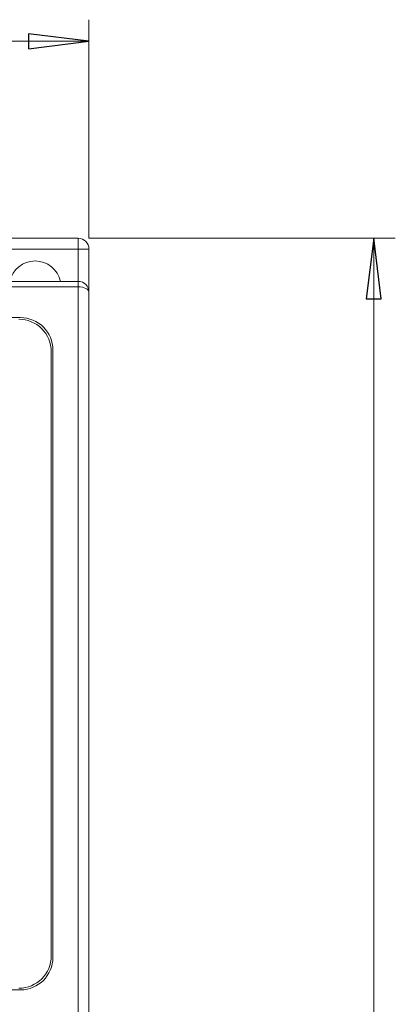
# Model space of a CAD drawing. Header units: millimetres. Extents: x -420 to 420, y -297 to 297.
# Tile 35 of 203: x -265 to -230, y -37 to 55. Entities that reach past the tile are written whole.
import ezdxf

# ---------------------------------------------------------------- set-up
doc = ezdxf.new("R2010")
doc.units = ezdxf.units.MM
doc.header["$MEASUREMENT"] = 0
doc.layers.add('layer 1', color=7, linetype='Continuous')

msp = doc.modelspace()

# ---------------------------------------------------------------- linework, layer by layer
at = {"layer": 'layer 1', "lineweight": 9}
for points in [[(-258.2094, 34.4502), (-258.2094, 34.4502), (-258.2094, 54.7098), (-258.2094, 54.7098)], [(-258.2094, 52.7097), (-258.2094, 52.7097), (-333.2108, 52.7097), (-333.2108, 52.7097)], [(-258.2094, 52.7097), (-258.2094, 52.7097), (-258.2094, 52.7097), (-258.2094, 52.7097)], [(-269.2096, 34.4502), (-269.2096, 34.4502), (-259.2094, 34.4502), (-259.2094, 34.4502)], [(-259.2094, 33.4501), (-259.2094, 33.4501), (-259.2094, 34.4502), (-259.2094, 34.4502)], [(-258.2094, 34.4502), (-258.2094, 34.4502), (-229.814, 34.4502), (-229.814, 34.4502)], [(-231.8141, 34.4502), (-231.8141, 34.4502), (-231.8141, 34.4502), (-231.8141, 34.4502)], [(-231.8141, 34.4502), (-231.8141, 34.4502), (-231.8141, -164.5536), (-231.8141, -164.5536)], [(-259.2094, 33.4501), (-259.2094, 33.4501), (-267.7096, 33.4501), (-267.7096, 33.4501)], [(-259.2094, 33.4501), (-259.2094, 33.4501), (-258.2094, 33.4501), (-258.2094, 33.4501)], [(-259.2094, 30.4501), (-259.2094, 30.4501), (-259.2094, 33.4501), (-259.2094, 33.4501)], [(-258.2094, 33.4501), (-258.2094, 33.4501), (-258.2094, 29.4501), (-258.2094, 29.4501)], [(-324.7106, 30.4501), (-324.7106, 30.4501), (-259.2094, 30.4501), (-259.2094, 30.4501)], [(-259.2094, 29.9501), (-259.2094, 29.9501), (-259.2094, 30.4501), (-259.2094, 30.4501)], [(-259.2094, 29.9501), (-259.2094, 29.9501), (-324.7106, 29.9501), (-324.7106, 29.9501)], [(-259.2094, -135.0531), (-259.2094, -135.0531), (-259.2094, 29.9501), (-259.2094, 29.9501)], [(-259.2094, 29.9501), (-259.2094, 29.9501), (-259.2094, 29.9501), (-259.2094, 29.9501)], [(-258.5024, 29.8037), (-258.5024, 29.8037), (-258.5024, 29.8037), (-258.5024, 29.8037)], [(-258.2094, 29.4501), (-258.2094, 29.4501), (-258.2094, 29.4501), (-258.2094, 29.4501)], [(-258.2094, 29.4501), (-258.2094, 29.4501), (-258.2094, -134.553), (-258.2094, -134.553)], [(-264.5595, 27.1), (-264.5595, 27.1), (-318.8605, 27.1), (-318.8605, 27.1)], [(-261.7094, -32.0511), (-261.7094, -32.0511), (-261.7094, 23.95), (-261.7094, 23.95)], [(-261.5594, -32.2011), (-261.5594, -32.2011), (-261.5594, 24.1), (-261.5594, 24.1)], [(-264.7095, -35.0512), (-263.0527, -35.0512), (-261.7094, -33.7079), (-261.7094, -32.0511)], [(-264.5595, -35.2012), (-262.9027, -35.2012), (-261.5594, -33.8579), (-261.5594, -32.2011)], [(-318.8605, -35.2012), (-318.8605, -35.2012), (-264.5595, -35.2012), (-264.5595, -35.2012)]]:
    msp.add_open_spline(points, degree=3, dxfattribs=at)
at = {"layer": 'layer 1'}
for points in [[(-263.8095, 52.0097), (-263.8095, 52.0097), (-263.8095, 53.4097), (-263.8095, 53.4097), (-263.8095, 53.4097), (-263.8095, 53.4097), (-258.2094, 52.7097), (-258.2094, 52.7097), (-258.2094, 52.7097), (-258.2094, 52.7097), (-263.8095, 52.0097), (-263.8095, 52.0097)], [(-231.1141, 28.8501), (-231.1141, 28.8501), (-232.5141, 28.8501), (-232.5141, 28.8501), (-232.5141, 28.8501), (-232.5141, 28.8501), (-231.8141, 34.4502), (-231.8141, 34.4502), (-231.8141, 34.4502), (-231.8141, 34.4502), (-231.1141, 28.8501), (-231.1141, 28.8501)]]:
    msp.add_open_spline(points, degree=3, knots=[0, 0, 0, 0, 0.25, 0.25, 0.25, 0.25, 0.5, 0.5, 0.5, 0.5, 1, 1, 1, 1], dxfattribs=at)
at = {"layer": 'layer 1', "lineweight": 9}
for points in [[(-263.8095, 52.0097), (-263.8095, 52.0097), (-263.8095, 53.4097), (-263.8095, 53.4097), (-263.8095, 53.4097), (-263.8095, 53.4097), (-258.2094, 52.7097), (-258.2094, 52.7097)], [(-258.2094, 33.4501), (-258.2094, 33.7154), (-258.3148, 33.9698), (-258.5024, 34.1574), (-258.5024, 34.1574), (-258.6898, 34.345), (-258.9442, 34.4502), (-259.2094, 34.4502)], [(-231.1141, 28.8501), (-231.1141, 28.8501), (-232.5141, 28.8501), (-232.5141, 28.8501), (-232.5141, 28.8501), (-232.5141, 28.8501), (-231.8141, 34.4502), (-231.8141, 34.4502)], [(-260.8622, 30.4501), (-261.0982, 31.5581), (-262.0767, 32.3501), (-263.2095, 32.3501), (-263.2095, 32.3501), (-264.3423, 32.3501), (-265.3209, 31.5581), (-265.5569, 30.4501)], [(-258.2094, 29.4501), (-258.2094, 29.7153), (-258.3148, 29.9697), (-258.5024, 30.1573), (-258.5024, 30.1573), (-258.6898, 30.3449), (-258.9442, 30.4501), (-259.2094, 30.4501)], [(-258.2094, 29.4501), (-258.2094, 29.5827), (-258.3148, 29.7099), (-258.5024, 29.8037), (-258.5024, 29.8037), (-258.6898, 29.8975), (-258.9442, 29.9501), (-259.2094, 29.9501)], [(-258.2094, 29.4501), (-258.2094, 29.5827), (-258.3148, 29.7099), (-258.5024, 29.8037), (-258.5024, 29.8037), (-258.6898, 29.8975), (-258.9442, 29.9501), (-259.2094, 29.9501)], [(-258.2094, 29.4501), (-258.2094, 29.5827), (-258.3148, 29.7099), (-258.5024, 29.8037), (-258.5024, 29.8037), (-258.6898, 29.8975), (-258.9442, 29.9501), (-259.2094, 29.9501)], [(-258.2094, 29.4501), (-258.2094, 29.5827), (-258.3148, 29.7099), (-258.5024, 29.8037), (-258.5024, 29.8037), (-258.6898, 29.8975), (-258.9442, 29.9501), (-259.2094, 29.9501)], [(-258.2094, 29.4501), (-258.2094, 29.5827), (-258.3148, 29.7099), (-258.5024, 29.8037), (-258.5024, 29.8037), (-258.6898, 29.8975), (-258.9442, 29.9501), (-259.2094, 29.9501)], [(-258.2094, 29.4501), (-258.2094, 29.5827), (-258.3148, 29.7099), (-258.5024, 29.8037), (-258.5024, 29.8037), (-258.6898, 29.8975), (-258.9442, 29.9501), (-259.2094, 29.9501)], [(-258.2094, 29.4501), (-258.2094, 29.5827), (-258.3148, 29.7099), (-258.5024, 29.8037), (-258.5024, 29.8037), (-258.6898, 29.8975), (-258.9442, 29.9501), (-259.2094, 29.9501)], [(-258.2094, 29.4501), (-258.2094, 29.5827), (-258.3148, 29.7099), (-258.5024, 29.8037), (-258.5024, 29.8037), (-258.6898, 29.8975), (-258.9442, 29.9501), (-259.2094, 29.9501)], [(-258.2094, 29.4501), (-258.2094, 29.5827), (-258.3148, 29.7099), (-258.5024, 29.8037), (-258.5024, 29.8037), (-258.6898, 29.8975), (-258.9442, 29.9501), (-259.2094, 29.9501)], [(-258.2094, 29.4501), (-258.2094, 29.5827), (-258.3148, 29.7099), (-258.5024, 29.8037), (-258.5024, 29.8037), (-258.6898, 29.8975), (-258.9442, 29.9501), (-259.2094, 29.9501)], [(-258.2094, 29.4501), (-258.2094, 29.5827), (-258.3148, 29.7099), (-258.5024, 29.8037), (-258.5024, 29.8037), (-258.6898, 29.8975), (-258.9442, 29.9501), (-259.2094, 29.9501)], [(-258.2094, 29.4501), (-258.2094, 29.5827), (-258.3148, 29.7099), (-258.5024, 29.8037), (-258.5024, 29.8037), (-258.6898, 29.8975), (-258.9442, 29.9501), (-259.2094, 29.9501)], [(-258.2094, 29.4501), (-258.2094, 29.5827), (-258.3148, 29.7099), (-258.5024, 29.8037), (-258.5024, 29.8037), (-258.6898, 29.8975), (-258.9442, 29.9501), (-259.2094, 29.9501)], [(-258.2094, 29.4501), (-258.2094, 29.5827), (-258.3148, 29.7099), (-258.5024, 29.8037), (-258.5024, 29.8037), (-258.6898, 29.8975), (-258.9442, 29.9501), (-259.2094, 29.9501)], [(-258.2094, 29.4501), (-258.2094, 29.5827), (-258.3148, 29.7099), (-258.5024, 29.8037), (-258.5024, 29.8037), (-258.6898, 29.8975), (-258.9442, 29.9501), (-259.2094, 29.9501)], [(-258.2094, 29.4501), (-258.2094, 29.5827), (-258.3148, 29.7099), (-258.5024, 29.8037), (-258.5024, 29.8037), (-258.6898, 29.8975), (-258.9442, 29.9501), (-259.2094, 29.9501)], [(-258.2094, 29.4501), (-258.2094, 29.5827), (-258.3148, 29.7099), (-258.5024, 29.8037), (-258.5024, 29.8037), (-258.6898, 29.8975), (-258.9442, 29.9501), (-259.2094, 29.9501)], [(-258.2094, 29.4501), (-258.2094, 29.5827), (-258.3148, 29.7099), (-258.5024, 29.8037), (-258.5024, 29.8037), (-258.6898, 29.8975), (-258.9442, 29.9501), (-259.2094, 29.9501)], [(-258.2094, 29.4501), (-258.2094, 29.5827), (-258.3148, 29.7099), (-258.5024, 29.8037), (-258.5024, 29.8037), (-258.6898, 29.8975), (-258.9442, 29.9501), (-259.2094, 29.9501)], [(-258.2094, 29.4501), (-258.2094, 29.5827), (-258.3148, 29.7099), (-258.5024, 29.8037), (-258.5024, 29.8037), (-258.6898, 29.8975), (-258.9442, 29.9501), (-259.2094, 29.9501)], [(-258.2094, 29.4501), (-258.2094, 29.5827), (-258.3148, 29.7099), (-258.5024, 29.8037), (-258.5024, 29.8037), (-258.6898, 29.8975), (-258.9442, 29.9501), (-259.2094, 29.9501)], [(-261.7094, 23.95), (-261.7094, 24.7458), (-262.0257, 25.5088), (-262.5883, 26.0714), (-262.5883, 26.0714), (-263.1509, 26.634), (-263.9139, 26.95), (-264.7095, 26.95)], [(-261.5594, 24.1), (-261.5594, 24.8958), (-261.8757, 25.6588), (-262.4383, 26.2214), (-262.4383, 26.2214), (-263.0009, 26.784), (-263.7639, 27.1), (-264.5595, 27.1)]]:
    msp.add_open_spline(points, degree=3, knots=[0, 0, 0, 0, 0.3333333, 0.3333333, 0.3333333, 0.3333333, 1, 1, 1, 1], dxfattribs=at)
at = {"layer": 'layer 1'}
for points in [[(-258.2094, 52.7097), (-258.2094, 52.7097), (-258.2094, 52.7097), (-258.2094, 52.7097)], [(-231.8141, 34.4502), (-231.8141, 34.4502), (-231.8141, 34.4502), (-231.8141, 34.4502)]]:
    msp.add_open_spline(points, degree=3, dxfattribs=at)

doc.saveas('drawing.dxf')
